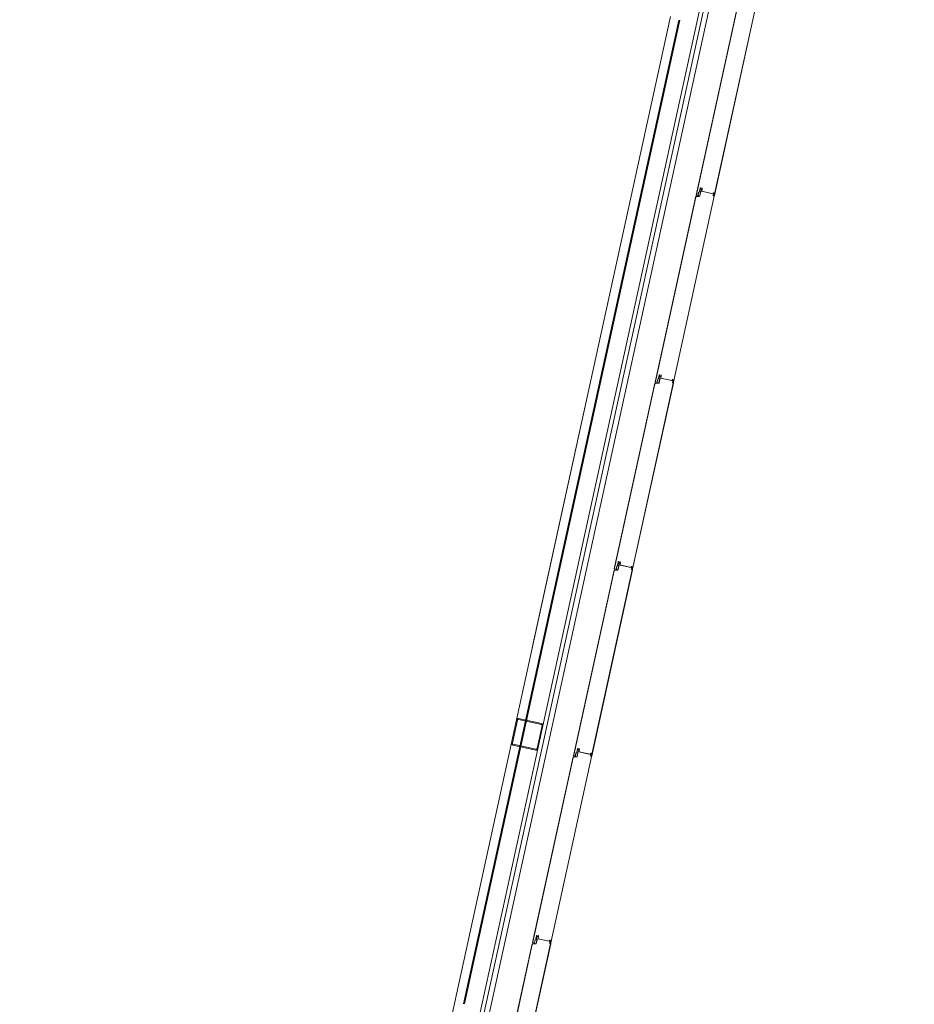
# Model space of a CAD drawing. Header units: metres. Extents: x 233012 to 233264, y 553571 to 554014.
# Tile 17 of 256: x 233039.75 to 233044.71, y 553744.42 to 553749.88. Entities that reach past the tile are written whole.
import ezdxf

# ---------------------------------------------------------------- set-up
doc = ezdxf.new("R2010")
doc.units = ezdxf.units.M
doc.linetypes.add('NLCS-HIDDEN', pattern=[4, 2, -2])
for name, color, linetype, lineweight in [('A-N---NPP', 251, 'NLCS-HIDDEN', 9), ('A-NA23_vloer', 252, 'Continuous', 0), ('A-NL$1B_3D-modellen_algemeen', 252, 'Continuous', 5), ('A-NL$1B_3D-modellen_algemeen-drsn', 252, 'Continuous', 5)]:
    doc.layers.add(name, color=color, linetype=linetype, lineweight=lineweight)

# ---------------------------------------------------------------- blocks, each defined once
blk = doc.blocks.new('NLRS_41_GM_WPB_waterslag_gen_mie - waterslag-5561677-01_Situatie')
at = {"layer": 'A-NL$1B_3D-modellen_algemeen'}
blk.add_line((32.5865, -0.279), (-32.3075, -0.279), dxfattribs=at)
blk = doc.blocks.new('NLRS_90_GM_groen wand_mie - NLRS_90_GM_groen wand_mie-7333990-01_Situatie')
at = {"layer": 'A-NL$1B_3D-modellen_algemeen'}
for p, q in [((6.1413, 0.15), (4.6625, 0.15)), ((10.2625, 0.15), (6.2713, 0.15)), ((0.065, 0), (6.1413, 0)), ((6.2713, 0), (12.3475, 0))]:
    blk.add_line(p, q, dxfattribs=at)
at = {"layer": 'A-NL$1B_3D-modellen_algemeen-drsn'}
for p, q in [((6.1313, 0.14), (6.1313, 0.01)), ((6.1363, 0.01), (6.1363, 0.14)), ((6.2713, 0.15), (6.1413, 0.15)), ((6.1413, 0.145), (6.2713, 0.145)), ((6.2763, 0.14), (6.2763, 0.01)), ((6.2813, 0.01), (6.2813, 0.14)), ((10.2525, 0.1), (4.6725, 0.1)), ((4.6725, 0.095), (10.2525, 0.095)), ((6.2713, 0.005), (6.1413, 0.005)), ((6.1413, 0), (6.2713, 0))]:
    blk.add_line(p, q, dxfattribs=at)
for centre, radius, start, end in [((6.2713, 0.14), 0.01, 0, 90), ((6.2713, 0.01), 0.005, 270, 0), ((6.2713, 0.01), 0.01, 270, 0)]:
    blk.add_arc(centre, radius, start, end, dxfattribs=at)
for centre, major_axis, start_param, end_param in [((6.1413, 0.14), (-0.00685, 0.00729), 5.528996, 7.099792), ((6.1413, 0.14), (0.005, 0), 1.570796, 3.141593), ((6.2713, 0.14), (0.00049, 0.00498), 4.811084, 6.381881), ((6.1413, 0.01), (-0.00677, 0.00736), 0.826968, 2.397764), ((6.1413, 0.01), (0.005, 0), 3.141593, 4.712389)]:
    blk.add_ellipse(centre, major_axis=major_axis, ratio=1, start_param=start_param, end_param=end_param, dxfattribs=at)

msp = doc.modelspace()

# ---------------------------------------------------------------- linework, layer by layer
at = {"layer": 'A-N---NPP', "flags": 128}
msp.add_lwpolyline([(233208.526, 553888.618), (233228.609, 553980.395), (233099.954, 554008.548), (233025.404, 553667.867), (233154.055, 553639.689), (233189.361, 553801.036), (233206.475, 553797.378), (233225.622, 553884.877)], close=True, dxfattribs=at)
at = {"layer": 'A-NA23_vloer', "flags": 128}
msp.add_lwpolyline([(233189.7304, 553676.5115), (233188.6615, 553671.627), (233028.9605, 553706.5739), (233096.3338, 554014.4585), (233264.2582, 553977.7124), (233263.9339, 553967.3248), (233258.9348, 553967.4302), (233259.131, 553973.716), (233100.1493, 554008.5053), (233034.9138, 553710.3894), (233189.7304, 553676.5115)], dxfattribs=at)
at = {"layer": 'A-NL$1B_3D-modellen_algemeen-drsn'}
for p, q in [((233043.7213, 553749.9368), (233043.4961, 553748.9074)), ((233043.4979, 553748.9111), (233043.7214, 553749.9327)), ((233043.8228, 553749.9376), (233043.5972, 553748.9064)), ((233043.5981, 553748.9061), (233043.7889, 553749.7777)), ((233043.5067, 553748.9062), (233043.5103, 553748.9226)), ((233043.5077, 553748.9059), (233043.5113, 553748.9224)), ((233043.5184, 553748.9454), (233043.5146, 553748.9283)), ((233043.5156, 553748.9281), (233043.5194, 553748.9452)), ((233043.5188, 553748.94), (233043.5165, 553748.9292)), ((233043.5206, 553748.9224), (233043.5165, 553748.9037)), ((233043.5198, 553748.9398), (233043.5175, 553748.9289)), ((233043.5175, 553748.9035), (233043.5216, 553748.9222)), ((233043.5898, 553748.9153), (233043.5263, 553748.9292)), ((233043.5288, 553748.9433), (233043.5271, 553748.9306)), ((233043.5298, 553748.9432), (233043.5281, 553748.9305)), ((233043.5284, 553748.9288), (233043.5887, 553748.9156)), ((233043.5949, 553748.9191), (233043.5947, 553748.9066)), ((233043.5957, 553748.9067), (233043.5959, 553748.9191)), ((233043.4947, 553748.9013), (233043.2695, 553747.872)), ((233043.2713, 553747.8756), (233043.4948, 553748.8972)), ((233043.3706, 553747.8709), (233043.5962, 553748.9021)), ((233043.3715, 553747.8706), (233043.5972, 553748.9019)), ((233043.5142, 553748.9018), (233043.4947, 553748.9013)), ((233043.4984, 553748.9004), (233043.5142, 553748.9008)), ((233043.2837, 553747.8871), (233043.2801, 553747.8707)), ((233043.2811, 553747.8704), (233043.2847, 553747.8869)), ((233043.2918, 553747.9099), (233043.288, 553747.8928)), ((233043.289, 553747.8926), (233043.2928, 553747.9097)), ((233043.2923, 553747.9045), (233043.2899, 553747.8937)), ((233043.294, 553747.8869), (233043.29, 553747.8682)), ((233043.2932, 553747.9043), (233043.2909, 553747.8934)), ((233043.2909, 553747.868), (233043.295, 553747.8867)), ((233043.3632, 553747.8798), (233043.2997, 553747.8937)), ((233043.3022, 553747.9078), (233043.3005, 553747.8951)), ((233043.3032, 553747.9077), (233043.3015, 553747.895)), ((233043.3018, 553747.8933), (233043.3621, 553747.8801)), ((233043.3683, 553747.8836), (233043.3681, 553747.8711)), ((233043.3693, 553747.8836), (233043.3691, 553747.8712)), ((233043.2681, 553747.8658), (233043.0429, 553746.8365)), ((233043.2682, 553747.8617), (233043.0447, 553746.8401)), ((233043.3696, 553747.8666), (233043.144, 553746.8354)), ((233043.1449, 553746.8351), (233043.3706, 553747.8664)), ((233043.2876, 553747.8663), (233043.2681, 553747.8658)), ((233043.2718, 553747.8649), (233043.2876, 553747.8653)), ((233043.0571, 553746.8516), (233043.0535, 553746.8352)), ((233043.0545, 553746.835), (233043.0581, 553746.8514)), ((233043.0614, 553746.8573), (233043.0652, 553746.8744)), ((233043.0624, 553746.8571), (233043.0662, 553746.8742)), ((233043.0657, 553746.869), (233043.0633, 553746.8582)), ((233043.0674, 553746.8514), (233043.0634, 553746.8327)), ((233043.0666, 553746.8688), (233043.0643, 553746.8579)), ((233043.0684, 553746.8512), (233043.0643, 553746.8325)), ((233043.1366, 553746.8443), (233043.0731, 553746.8582)), ((233043.0756, 553746.8723), (233043.0739, 553746.8596)), ((233043.0749, 553746.8595), (233043.0766, 553746.8722)), ((233043.0752, 553746.8578), (233043.1355, 553746.8446)), ((233043.1417, 553746.8481), (233043.1415, 553746.8356)), ((233043.1425, 553746.8357), (233043.1427, 553746.8481)), ((233043.0415, 553746.8303), (233042.8163, 553745.801)), ((233042.8181, 553745.8046), (233043.0417, 553746.8262)), ((233043.143, 553746.8311), (233042.9174, 553745.7999)), ((233042.9183, 553745.7996), (233043.144, 553746.8309)), ((233043.061, 553746.8308), (233043.0415, 553746.8303)), ((233043.061, 553746.8298), (233043.0452, 553746.8294)), ((233042.8269, 553745.7997), (233042.8305, 553745.8161)), ((233042.8279, 553745.7995), (233042.8315, 553745.8159)), ((233042.8349, 553745.8218), (233042.8386, 553745.8389)), ((233042.8358, 553745.8216), (233042.8396, 553745.8387)), ((233042.8391, 553745.8335), (233042.8367, 553745.8227)), ((233042.8409, 553745.8159), (233042.8368, 553745.7972)), ((233042.84, 553745.8333), (233042.8377, 553745.8225)), ((233042.8377, 553745.797), (233042.8418, 553745.8157)), ((233042.91, 553745.8088), (233042.8465, 553745.8227)), ((233042.849, 553745.8368), (233042.8473, 553745.8241)), ((233042.8483, 553745.824), (233042.85, 553745.8367)), ((233042.8486, 553745.8223), (233042.9089, 553745.8091)), ((233042.9151, 553745.8126), (233042.9149, 553745.8001)), ((233042.9161, 553745.8126), (233042.9159, 553745.8002)), ((233042.8149, 553745.7948), (233042.5897, 553744.7655)), ((233042.5915, 553744.7691), (233042.8151, 553745.7908)), ((233042.6908, 553744.7644), (233042.9164, 553745.7956)), ((233042.6918, 553744.7641), (233042.9174, 553745.7954)), ((233042.8344, 553745.7953), (233042.8149, 553745.7948)), ((233042.8186, 553745.7939), (233042.8344, 553745.7943)), ((233042.6003, 553744.7642), (233042.604, 553744.7806)), ((233042.6013, 553744.764), (233042.6049, 553744.7804)), ((233042.612, 553744.8034), (233042.6083, 553744.7863)), ((233042.6092, 553744.7861), (233042.613, 553744.8032)), ((233042.6125, 553744.798), (233042.6101, 553744.7872)), ((233042.6143, 553744.7804), (233042.6102, 553744.7617)), ((233042.6134, 553744.7978), (233042.6111, 553744.787)), ((233042.6111, 553744.7615), (233042.6152, 553744.7802)), ((233042.6834, 553744.7733), (233042.6199, 553744.7872)), ((233042.6224, 553744.8013), (233042.6207, 553744.7886)), ((233042.6217, 553744.7885), (233042.6234, 553744.8012)), ((233042.622, 553744.7868), (233042.6823, 553744.7736)), ((233042.6885, 553744.7771), (233042.6883, 553744.7646)), ((233042.6893, 553744.7647), (233042.6895, 553744.7771)), ((233042.5883, 553744.7593), (233042.3631, 553743.73)), ((233042.5885, 553744.7553), (233042.3649, 553743.7336)), ((233042.6898, 553744.7601), (233042.4642, 553743.729)), ((233042.6078, 553744.7598), (233042.5883, 553744.7593)), ((233042.6078, 553744.7588), (233042.592, 553744.7584)), ((233042.6024, 553744.356), (233042.6908, 553744.7599))]:
    msp.add_line(p, q, dxfattribs=at)
for centre, major_axis, start_param, end_param in [((233043.5137, 553748.9219), (0.00188, -0.00295), 3.371735, 3.930592), ((233043.5137, 553748.9219), (-0.00016, -0.0035), 3.985195, 4.544052), ((233043.5137, 553748.9219), (0.00108, -0.00225), 3.490623, 4.04948), ((233043.5125, 553748.9287), (0.00189, -0.00113), 6.046079, 6.604935), ((233043.5125, 553748.9287), (0.00144, -0.00166), 0.083893, 0.64275), ((233043.5125, 553748.9287), (0.00315, -0.00056), 5.686243, 6.2451), ((233043.5196, 553748.9285), (0.00316, 0.00052), 2.764345, 4.299093), ((233043.5196, 553748.9285), (0.00218, 0.00029), 2.796726, 4.331349), ((233043.5196, 553748.9285), (0.0022, -0.00005), 2.951707, 4.48633), ((233043.5218, 553748.9446), (0.00116, 0.0033), 0.122489, 1.693286), ((233043.5218, 553748.9446), (0.00116, 0.0033), 0.122489, 1.693286), ((233043.522, 553748.9393), (0.00306, 0.00094), 1.055608, 2.626404), ((233043.5182, 553748.923), (-0.0004, -0.00247), 1.517566, 3.052924), ((233043.5182, 553748.923), (0.00138, 0.00322), 4.902642, 6.438001), ((233043.5182, 553748.923), (0.00212, -0.00278), 0.704419, 2.239778), ((233043.5218, 553748.9446), (0.00192, 0.0016), 0.662909, 2.233706), ((233043.522, 553748.9393), (0.00219, 0.00023), 1.249046, 2.819842), ((233043.522, 553748.9393), (0.00219, 0.00023), 1.249046, 2.819842), ((233043.5236, 553748.9389), (0.00131, 0.00177), 5.221733, 6.705263), ((233043.5236, 553748.9389), (0.00072, 0.00208), 4.916898, 6.400428), ((233043.5236, 553748.9389), (0.00246, -0.00204), 0.564994, 2.048524), ((233043.5283, 553748.9307), (0.00077, 0.00341), 1.664264, 2.402198), ((233043.5283, 553748.9307), (0.0035, -0.00012), 3.048082, 3.786017), ((233043.5283, 553748.9307), (0.00199, 0.00152), 2.360264, 3.114134), ((233043.5263, 553748.9436), (0.00137, 0.00209), 5.162977, 6.646507), ((233043.5263, 553748.9436), (-0.00014, -0.0035), 1.481303, 2.964833), ((233043.5263, 553748.9436), (0.00145, 0.00319), 5.011082, 6.494612), ((233043.5288, 553748.9304), (0.00061, -0.00153), 4.202447, 5.685977), ((233043.5288, 553748.9304), (0.000586, -0.000281), 3.460683, 4.944212), ((233043.5288, 553748.9304), (0.000142, -0.000634), 4.363322, 5.846852), ((233043.5889, 553748.9166), (0.000794, -0.000608), 5.150418, 6.721214), ((233043.59, 553748.9163), (0.000884, -0.000467), 4.982599, 6.553395), ((233043.5925, 553748.9192), (0.00069, 0.00186), 0.040866, 1.709453), ((233043.5929, 553748.9189), (0.00031, 0.00126), 4.933576, 7.877773), ((233043.5929, 553748.9189), (0.000034, -0.000291), 1.43767, 4.381867), ((233043.5929, 553748.9189), (0.000102, -0.000275), 1.198998, 4.143195), ((233043.5929, 553748.9191), (0.00045, -0.00195), 1.326327, 2.798059), ((233043.4987, 553748.8964), (0.00298, 0.00267), 0.931354, 2.19532), ((233043.4987, 553748.8964), (0.00203, -0.00344), 2.699863, 3.963829), ((233043.502, 553748.9102), (0.0042, 0.00007), 2.909966, 4.217373), ((233043.502, 553748.9102), (0.00345, -0.0024), 3.534291, 4.841698), ((233043.5046, 553748.9066), (0.00151, -0.00282), 5.313654, 7.14784), ((233043.5046, 553748.9066), (0.0017, -0.0014), 4.924274, 6.758459), ((233043.5046, 553748.9066), (0.00081, -0.00205), 5.42827, 7.262456), ((233043.5141, 553748.9043), (0.00225, 0.00108), 4.29038, 5.620278), ((233043.5141, 553748.9043), (0.00143, -0.0032), 5.888446, 7.218344), ((233043.5141, 553748.9043), (0.00275, 0.00217), 4.069193, 5.39909), ((233043.5944, 553748.9066), (0.0027, -0.0013), 2.472128, 4.943664), ((233043.5944, 553748.9066), (0.00299, -0.00023), 2.099436, 4.570971), ((233043.5944, 553748.9066), (0.00199, -0.00017), 2.107302, 4.578591), ((233043.593, 553748.9093), (0.000994, -0.000113), 5.278694, 6.377924), ((233043.5965, 553748.9068), (0.00164, 0.00075), 2.825219, 5.469697), ((233043.5952, 553748.9023), (0.000016, -0.001), 1.338972, 2.909768), ((233043.5952, 553748.9023), (0.000016, -0.001), 1.338972, 2.909768), ((233043.5965, 553748.9068), (0.000791, -0.000117), 3.465414, 5.959476), ((233043.5965, 553748.9068), (0.000584, 0.000547), 2.566065, 5.060127), ((233043.5952, 553748.9023), (0.00145, 0.00138), 5.307534, 6.87833), ((233043.2872, 553747.8864), (0.00188, -0.00295), 3.371735, 3.930592), ((233043.2872, 553747.8864), (-0.00016, -0.0035), 3.985195, 4.544052), ((233043.2872, 553747.8864), (0.00108, -0.00225), 3.490623, 4.04948), ((233043.2859, 553747.8933), (0.00189, -0.00113), 6.046079, 6.604935), ((233043.2859, 553747.8933), (0.00144, -0.00166), 0.083893, 0.64275), ((233043.2859, 553747.8933), (0.00315, -0.00056), 5.686243, 6.2451), ((233043.293, 553747.893), (0.00316, 0.00052), 2.764345, 4.299093), ((233043.293, 553747.893), (0.00218, 0.00029), 2.796726, 4.331349), ((233043.293, 553747.893), (0.0022, -0.00005), 2.951707, 4.48633), ((233043.2952, 553747.9091), (0.00116, 0.0033), 0.122489, 1.693286), ((233043.2952, 553747.9091), (0.00116, 0.0033), 0.122489, 1.693286), ((233043.2916, 553747.8875), (-0.0004, -0.00247), 1.517566, 3.052924), ((233043.2954, 553747.9038), (0.00306, 0.00094), 1.055608, 2.626404), ((233043.2916, 553747.8875), (0.00138, 0.00322), 4.902642, 6.438001), ((233043.2916, 553747.8875), (0.00212, -0.00278), 0.704419, 2.239778), ((233043.2952, 553747.9091), (0.00192, 0.0016), 0.662909, 2.233706), ((233043.2954, 553747.9038), (0.00219, 0.00023), 1.249046, 2.819842), ((233043.2954, 553747.9038), (0.00219, 0.00023), 1.249046, 2.819842), ((233043.297, 553747.9034), (0.00131, 0.00177), 5.221733, 6.705263), ((233043.297, 553747.9034), (0.00072, 0.00208), 4.916898, 6.400428), ((233043.297, 553747.9034), (0.00246, -0.00204), 0.564994, 2.048524), ((233043.3017, 553747.8952), (0.00077, 0.00341), 1.664264, 2.402198), ((233043.3017, 553747.8952), (0.0035, -0.00012), 3.048082, 3.786017), ((233043.3017, 553747.8952), (0.00199, 0.00152), 2.360264, 3.114134), ((233043.2997, 553747.9081), (0.00137, 0.00209), 5.162977, 6.646507), ((233043.2997, 553747.9081), (-0.00014, -0.0035), 1.481303, 2.964833), ((233043.2997, 553747.9081), (0.00145, 0.00319), 5.011082, 6.494612), ((233043.3022, 553747.8949), (0.00061, -0.00153), 4.202447, 5.685977), ((233043.3022, 553747.8949), (0.000586, -0.000281), 3.460683, 4.944212), ((233043.3022, 553747.8949), (0.000142, -0.000634), 4.363322, 5.846852), ((233043.3623, 553747.8811), (0.000794, -0.000608), 5.150418, 6.721214), ((233043.3634, 553747.8808), (0.000884, -0.000467), 4.982599, 6.553395), ((233043.3659, 553747.8837), (0.00069, 0.00186), 0.040866, 1.709453), ((233043.3663, 553747.8834), (0.00031, 0.00126), 4.933576, 7.877773), ((233043.3663, 553747.8834), (0.000034, -0.000291), 1.43767, 4.381867), ((233043.3663, 553747.8834), (0.000102, -0.000275), 1.198998, 4.143195), ((233043.3663, 553747.8836), (0.00045, -0.00195), 1.326327, 2.798059), ((233043.2722, 553747.8609), (0.00298, 0.00267), 0.931354, 2.19532), ((233043.2722, 553747.8609), (0.00203, -0.00344), 2.699863, 3.963829), ((233043.2754, 553747.8747), (0.0042, 0.00007), 2.909966, 4.217373), ((233043.2754, 553747.8747), (0.00345, -0.0024), 3.534291, 4.841698), ((233043.278, 553747.8711), (0.00151, -0.00282), 5.313654, 7.14784), ((233043.278, 553747.8711), (0.0017, -0.0014), 4.924274, 6.758459), ((233043.278, 553747.8711), (0.00081, -0.00205), 5.42827, 7.262456), ((233043.2875, 553747.8688), (0.00225, 0.00108), 4.29038, 5.620278), ((233043.2875, 553747.8688), (0.00143, -0.0032), 5.888446, 7.218344), ((233043.2875, 553747.8688), (0.00275, 0.00217), 4.069193, 5.39909), ((233043.3678, 553747.8711), (0.0027, -0.0013), 2.472128, 4.943664), ((233043.3678, 553747.8711), (0.00299, -0.00023), 2.099436, 4.570971), ((233043.3678, 553747.8711), (0.00199, -0.00017), 2.107302, 4.578591), ((233043.3664, 553747.8738), (0.000994, -0.000113), 5.278694, 6.377924), ((233043.3699, 553747.8713), (0.00164, 0.00075), 2.825219, 5.469697), ((233043.3686, 553747.8668), (0.000016, -0.001), 1.338972, 2.909768), ((233043.3686, 553747.8668), (0.000016, -0.001), 1.338972, 2.909768), ((233043.3699, 553747.8713), (0.000791, -0.000117), 3.465414, 5.959476), ((233043.3699, 553747.8713), (0.000584, 0.000547), 2.566065, 5.060127), ((233043.3686, 553747.8668), (0.00145, 0.00138), 5.307534, 6.87833), ((233043.0606, 553746.8509), (0.00188, -0.00295), 3.371735, 3.930592), ((233043.0606, 553746.8509), (-0.00016, -0.0035), 3.985195, 4.544052), ((233043.0606, 553746.8509), (0.00108, -0.00225), 3.490623, 4.04948), ((233043.0593, 553746.8578), (0.00189, -0.00113), 6.046079, 6.604935), ((233043.0593, 553746.8578), (0.00144, -0.00166), 0.083893, 0.64275), ((233043.0593, 553746.8578), (0.00315, -0.00056), 5.686243, 6.2451), ((233043.0664, 553746.8575), (0.00316, 0.00052), 2.764345, 4.299093), ((233043.0664, 553746.8575), (0.00218, 0.00029), 2.796726, 4.331349), ((233043.0664, 553746.8575), (0.0022, -0.00005), 2.951707, 4.48633), ((233043.0686, 553746.8736), (0.00116, 0.0033), 0.122489, 1.693286), ((233043.0686, 553746.8736), (0.00116, 0.0033), 0.122489, 1.693286), ((233043.065, 553746.852), (-0.0004, -0.00247), 1.517566, 3.052924), ((233043.0688, 553746.8683), (0.00306, 0.00094), 1.055608, 2.626404), ((233043.065, 553746.852), (0.00138, 0.00322), 4.902642, 6.438001), ((233043.065, 553746.852), (0.00212, -0.00278), 0.704419, 2.239778), ((233043.0686, 553746.8736), (0.00192, 0.0016), 0.662909, 2.233706), ((233043.0688, 553746.8683), (0.00219, 0.00023), 1.249046, 2.819842), ((233043.0688, 553746.8683), (0.00219, 0.00023), 1.249046, 2.819842), ((233043.0704, 553746.8679), (0.00131, 0.00177), 5.221733, 6.705263), ((233043.0704, 553746.8679), (0.00072, 0.00208), 4.916898, 6.400428), ((233043.0704, 553746.8679), (0.00246, -0.00204), 0.564994, 2.048524), ((233043.0751, 553746.8597), (0.00077, 0.00341), 1.664264, 2.402198), ((233043.0751, 553746.8597), (0.0035, -0.00012), 3.048082, 3.786017), ((233043.0751, 553746.8597), (0.00199, 0.00152), 2.360264, 3.114134), ((233043.0731, 553746.8726), (0.00137, 0.00209), 5.162977, 6.646507), ((233043.0731, 553746.8726), (-0.00014, -0.0035), 1.481303, 2.964833), ((233043.0731, 553746.8726), (0.00145, 0.00319), 5.011082, 6.494612), ((233043.0756, 553746.8594), (0.00061, -0.00153), 4.202447, 5.685977), ((233043.0756, 553746.8594), (0.000586, -0.000281), 3.460683, 4.944212), ((233043.0756, 553746.8594), (0.000142, -0.000634), 4.363322, 5.846852), ((233043.1357, 553746.8456), (0.000794, -0.000608), 5.150418, 6.721214), ((233043.1368, 553746.8453), (0.000884, -0.000467), 4.982599, 6.553395), ((233043.1393, 553746.8482), (0.00069, 0.00186), 0.040866, 1.709453), ((233043.1397, 553746.8479), (0.00031, 0.00126), 4.933576, 7.877773), ((233043.1397, 553746.8479), (0.000034, -0.000291), 1.43767, 4.381867), ((233043.1397, 553746.8479), (0.000102, -0.000275), 1.198998, 4.143195), ((233043.1397, 553746.8481), (0.00045, -0.00195), 1.326327, 2.798059), ((233043.0456, 553746.8254), (0.00298, 0.00267), 0.931354, 2.19532), ((233043.0456, 553746.8254), (0.00203, -0.00344), 2.699863, 3.963829), ((233043.0488, 553746.8392), (0.0042, 0.00007), 2.909966, 4.217373), ((233043.0488, 553746.8392), (0.00345, -0.0024), 3.534291, 4.841698), ((233043.0514, 553746.8356), (0.00151, -0.00282), 5.313654, 7.14784), ((233043.0514, 553746.8356), (0.0017, -0.0014), 4.924274, 6.758459), ((233043.0514, 553746.8356), (0.00081, -0.00205), 5.42827, 7.262456), ((233043.0609, 553746.8333), (0.00225, 0.00108), 4.29038, 5.620278), ((233043.0609, 553746.8333), (0.00143, -0.0032), 5.888446, 7.218344), ((233043.0609, 553746.8333), (0.00275, 0.00217), 4.069193, 5.39909), ((233043.1412, 553746.8356), (0.0027, -0.0013), 2.472128, 4.943664), ((233043.1412, 553746.8356), (0.00299, -0.00023), 2.099436, 4.570971), ((233043.1412, 553746.8356), (0.00199, -0.00017), 2.107302, 4.578591), ((233043.1399, 553746.8383), (0.000994, -0.000113), 5.278694, 6.377924), ((233043.1433, 553746.8358), (0.00164, 0.00075), 2.825219, 5.469697), ((233043.1421, 553746.8313), (0.000016, -0.001), 1.338972, 2.909768), ((233043.1421, 553746.8313), (0.000016, -0.001), 1.338972, 2.909768), ((233043.1433, 553746.8358), (0.000791, -0.000117), 3.465414, 5.959476), ((233043.1433, 553746.8358), (0.000584, 0.000547), 2.566065, 5.060127), ((233043.1421, 553746.8313), (0.00145, 0.00138), 5.307534, 6.87833), ((233042.8222, 553745.8037), (0.0042, 0.00007), 2.909966, 4.217373), ((233042.8222, 553745.8037), (0.00345, -0.0024), 3.534291, 4.841698), ((233042.834, 553745.8154), (0.00188, -0.00295), 3.371735, 3.930592), ((233042.834, 553745.8154), (-0.00016, -0.0035), 3.985195, 4.544052), ((233042.834, 553745.8154), (0.00108, -0.00225), 3.490623, 4.04948), ((233042.8327, 553745.8223), (0.00189, -0.00113), 6.046079, 6.604935), ((233042.8327, 553745.8223), (0.00144, -0.00166), 0.083893, 0.64275), ((233042.8327, 553745.8223), (0.00315, -0.00056), 5.686243, 6.2451), ((233042.8398, 553745.822), (0.00316, 0.00052), 2.764345, 4.299093), ((233042.8398, 553745.822), (0.00218, 0.00029), 2.796726, 4.331349), ((233042.8398, 553745.822), (0.0022, -0.00005), 2.951707, 4.48633), ((233042.842, 553745.8381), (0.00116, 0.0033), 0.122489, 1.693286), ((233042.842, 553745.8381), (0.00116, 0.0033), 0.122489, 1.693286), ((233042.8384, 553745.8165), (-0.0004, -0.00247), 1.517566, 3.052924), ((233042.8422, 553745.8328), (0.00306, 0.00094), 1.055608, 2.626404), ((233042.8384, 553745.8165), (0.00138, 0.00322), 4.902642, 6.438001), ((233042.8384, 553745.8165), (0.00212, -0.00278), 0.704419, 2.239778), ((233042.842, 553745.8381), (0.00192, 0.0016), 0.662909, 2.233706), ((233042.8422, 553745.8328), (0.00219, 0.00023), 1.249046, 2.819842), ((233042.8422, 553745.8328), (0.00219, 0.00023), 1.249046, 2.819842), ((233042.8438, 553745.8324), (0.00131, 0.00177), 5.221733, 6.705263), ((233042.8438, 553745.8324), (0.00072, 0.00208), 4.916898, 6.400428), ((233042.8438, 553745.8324), (0.00246, -0.00204), 0.564994, 2.048524), ((233042.8485, 553745.8242), (0.00077, 0.00341), 1.664264, 2.402198), ((233042.8485, 553745.8242), (0.0035, -0.00012), 3.048082, 3.786017), ((233042.8485, 553745.8242), (0.00199, 0.00152), 2.360264, 3.114134), ((233042.8465, 553745.8371), (0.00137, 0.00209), 5.162977, 6.646507), ((233042.8465, 553745.8371), (-0.00014, -0.0035), 1.481303, 2.964833), ((233042.8465, 553745.8371), (0.00145, 0.00319), 5.011082, 6.494612), ((233042.849, 553745.8239), (0.00061, -0.00153), 4.202447, 5.685977), ((233042.849, 553745.8239), (0.000586, -0.000281), 3.460683, 4.944212), ((233042.849, 553745.8239), (0.000142, -0.000634), 4.363322, 5.846852), ((233042.9091, 553745.8101), (0.000794, -0.000608), 5.150418, 6.721214), ((233042.9102, 553745.8098), (0.000884, -0.000467), 4.982599, 6.553395), ((233042.9127, 553745.8127), (0.00069, 0.00186), 0.040866, 1.709453), ((233042.9131, 553745.8124), (0.00031, 0.00126), 4.933576, 7.877773), ((233042.9131, 553745.8124), (0.000034, -0.000291), 1.43767, 4.381867), ((233042.9131, 553745.8124), (0.000102, -0.000275), 1.198998, 4.143195), ((233042.9131, 553745.8127), (0.00045, -0.00195), 1.326327, 2.798059), ((233042.819, 553745.7899), (0.00298, 0.00267), 0.931354, 2.19532), ((233042.819, 553745.7899), (0.00203, -0.00344), 2.699863, 3.963829), ((233042.8248, 553745.8001), (0.00151, -0.00282), 5.313654, 7.14784), ((233042.8248, 553745.8001), (0.0017, -0.0014), 4.924274, 6.758459), ((233042.8248, 553745.8001), (0.00081, -0.00205), 5.42827, 7.262456), ((233042.8343, 553745.7978), (0.00225, 0.00108), 4.29038, 5.620278), ((233042.8343, 553745.7978), (0.00143, -0.0032), 5.888446, 7.218344), ((233042.8343, 553745.7978), (0.00275, 0.00217), 4.069193, 5.39909), ((233042.9146, 553745.8001), (0.0027, -0.0013), 2.472128, 4.943664), ((233042.9146, 553745.8001), (0.00299, -0.00023), 2.099436, 4.570971), ((233042.9146, 553745.8001), (0.00199, -0.00017), 2.107302, 4.578591), ((233042.9133, 553745.8028), (0.000994, -0.000113), 5.278694, 6.377924), ((233042.9167, 553745.8003), (0.00164, 0.00075), 2.825219, 5.469697), ((233042.9155, 553745.7958), (0.000016, -0.001), 1.338972, 2.909768), ((233042.9155, 553745.7958), (0.000016, -0.001), 1.338972, 2.909768), ((233042.9167, 553745.8003), (0.000791, -0.000117), 3.465414, 5.959476), ((233042.9167, 553745.8003), (0.000584, 0.000547), 2.566065, 5.060127), ((233042.9155, 553745.7958), (0.00145, 0.00138), 5.307534, 6.87833), ((233042.5956, 553744.7682), (0.0042, 0.00007), 2.909966, 4.217373), ((233042.5956, 553744.7682), (0.00345, -0.0024), 3.534291, 4.841698), ((233042.6074, 553744.7799), (0.00188, -0.00295), 3.371735, 3.930592), ((233042.6074, 553744.7799), (-0.00016, -0.0035), 3.985195, 4.544052), ((233042.6074, 553744.7799), (0.00108, -0.00225), 3.490623, 4.04948), ((233042.6061, 553744.7868), (0.00189, -0.00113), 6.046079, 6.604935), ((233042.6061, 553744.7868), (0.00144, -0.00166), 0.083893, 0.64275), ((233042.6061, 553744.7868), (0.00315, -0.00056), 5.686243, 6.2451), ((233042.6132, 553744.7865), (0.00316, 0.00052), 2.764345, 4.299093), ((233042.6132, 553744.7865), (0.00218, 0.00029), 2.796726, 4.331349), ((233042.6132, 553744.7865), (0.0022, -0.00005), 2.951707, 4.48633), ((233042.6154, 553744.8026), (0.00116, 0.0033), 0.122489, 1.693286), ((233042.6154, 553744.8026), (0.00116, 0.0033), 0.122489, 1.693286), ((233042.6118, 553744.781), (-0.0004, -0.00247), 1.517566, 3.052924), ((233042.6156, 553744.7973), (0.00306, 0.00094), 1.055608, 2.626404), ((233042.6118, 553744.781), (0.00138, 0.00322), 4.902642, 6.438001), ((233042.6118, 553744.781), (0.00212, -0.00278), 0.704419, 2.239778), ((233042.6154, 553744.8026), (0.00192, 0.0016), 0.662909, 2.233706), ((233042.6156, 553744.7973), (0.00219, 0.00023), 1.249046, 2.819842), ((233042.6156, 553744.7973), (0.00219, 0.00023), 1.249046, 2.819842), ((233042.6173, 553744.7969), (0.00131, 0.00177), 5.221733, 6.705263), ((233042.6173, 553744.7969), (0.00072, 0.00208), 4.916898, 6.400428), ((233042.6173, 553744.7969), (0.00246, -0.00204), 0.564994, 2.048524), ((233042.6219, 553744.7887), (0.00077, 0.00341), 1.664264, 2.402198), ((233042.6219, 553744.7887), (0.0035, -0.00012), 3.048082, 3.786017), ((233042.6219, 553744.7887), (0.00199, 0.00152), 2.360264, 3.114134), ((233042.6199, 553744.8016), (0.00137, 0.00209), 5.162977, 6.646507), ((233042.6224, 553744.7884), (0.00061, -0.00153), 4.202447, 5.685977), ((233042.6199, 553744.8016), (-0.00014, -0.0035), 1.481303, 2.964833), ((233042.6199, 553744.8016), (0.00145, 0.00319), 5.011082, 6.494612), ((233042.6224, 553744.7884), (0.000586, -0.000281), 3.460683, 4.944212), ((233042.6224, 553744.7884), (0.000142, -0.000634), 4.363322, 5.846852), ((233042.6825, 553744.7746), (0.000794, -0.000608), 5.150418, 6.721214), ((233042.6836, 553744.7743), (0.000884, -0.000467), 4.982599, 6.553395), ((233042.6861, 553744.7772), (0.00069, 0.00186), 0.040866, 1.709453), ((233042.688, 553744.7646), (0.0027, -0.0013), 2.472128, 4.943664), ((233042.688, 553744.7646), (0.00299, -0.00023), 2.099436, 4.570971), ((233042.6865, 553744.7769), (0.00031, 0.00126), 4.933576, 7.877773), ((233042.6865, 553744.7769), (0.000034, -0.000291), 1.43767, 4.381867), ((233042.6865, 553744.7769), (0.000102, -0.000275), 1.198998, 4.143195), ((233042.6865, 553744.7772), (0.00045, -0.00195), 1.326327, 2.798059), ((233042.6867, 553744.7673), (0.000994, -0.000113), 5.278694, 6.377924), ((233042.5924, 553744.7544), (0.00298, 0.00267), 0.931354, 2.19532), ((233042.5924, 553744.7544), (0.00203, -0.00344), 2.699863, 3.963829), ((233042.5982, 553744.7646), (0.00151, -0.00282), 5.313654, 7.14784), ((233042.5982, 553744.7646), (0.0017, -0.0014), 4.924274, 6.758459), ((233042.5982, 553744.7646), (0.00081, -0.00205), 5.42827, 7.262456), ((233042.6077, 553744.7623), (0.00225, 0.00108), 4.29038, 5.620278), ((233042.6077, 553744.7623), (0.00143, -0.0032), 5.888446, 7.218344), ((233042.6077, 553744.7623), (0.00275, 0.00217), 4.069193, 5.39909), ((233042.688, 553744.7646), (0.00199, -0.00017), 2.107302, 4.578591), ((233042.6901, 553744.7648), (0.00164, 0.00075), 2.825219, 5.469697), ((233042.6889, 553744.7603), (0.000016, -0.001), 1.338972, 2.909768), ((233042.6889, 553744.7603), (0.000016, -0.001), 1.338972, 2.909768), ((233042.6901, 553744.7648), (0.000791, -0.000117), 3.465414, 5.959476), ((233042.6901, 553744.7648), (0.000584, 0.000547), 2.566065, 5.060127), ((233042.6889, 553744.7603), (0.00145, 0.00138), 5.307534, 6.87833)]:
    msp.add_ellipse(centre, major_axis=major_axis, ratio=1, start_param=start_param, end_param=end_param, dxfattribs=at)

# ---------------------------------------------------------------- block references
at = {"layer": 'A-NL$1B_3D-modellen_algemeen'}
for name, p, rotation in [('NLRS_41_GM_WPB_waterslag_gen_mie - waterslag-5561677-01_Situatie', (233042.1177, 553742.1409), 257.6567290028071), ('NLRS_90_GM_groen wand_mie - NLRS_90_GM_groen wand_mie-7333990-01_Situatie', (233041.3073, 553739.841), 77.6567290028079)]:
    msp.add_blockref(name, p, dxfattribs=dict(at, rotation=rotation))

doc.saveas('drawing.dxf')
